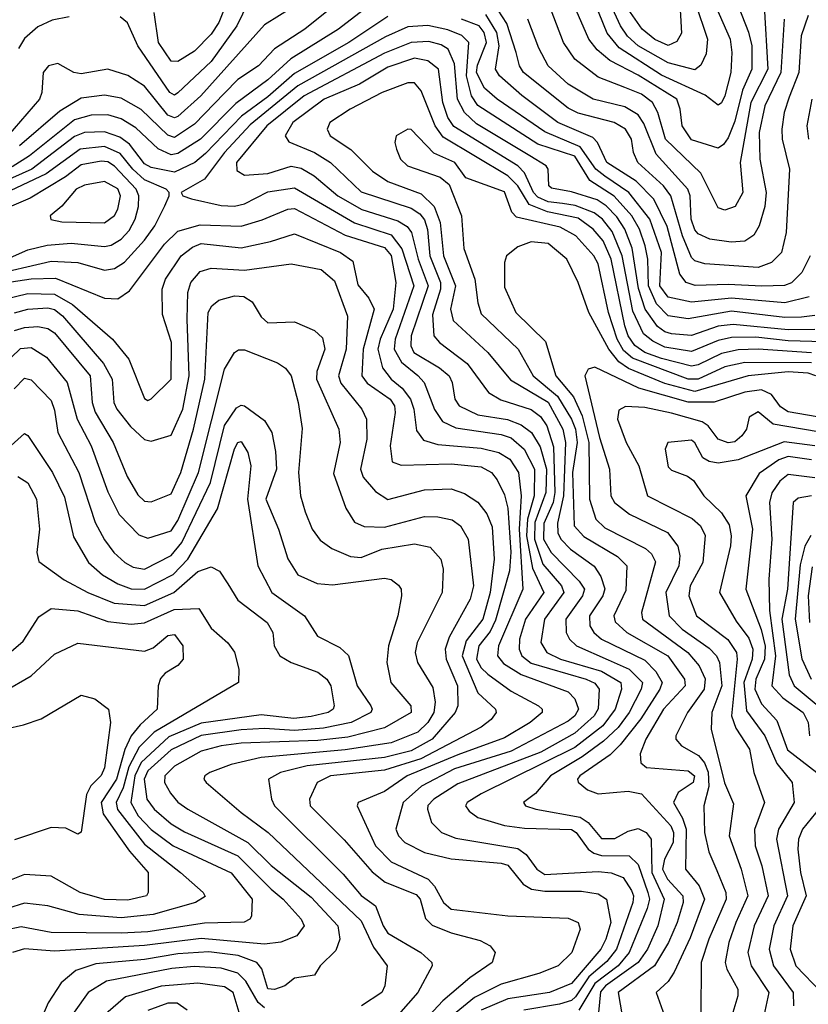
# Model space of a CAD drawing. Extents: x 501367 to 657802, y 482273 to 547541.
# Tile 93 of 256: x 541680 to 544046, y 508860 to 511813. Entities that reach past the tile are written whole.
import ezdxf

# ---------------------------------------------------------------- set-up
doc = ezdxf.new("R2010")
doc.units = 0

msp = doc.modelspace()

# ---------------------------------------------------------------- linework, layer by layer
at = {"layer": '0CON20XD'}
for points in [[(543706.5, 511865), (543743.4, 511755), (543739.1, 511710.9), (543723, 511677), (543705, 511663.1), (543625, 511683.4), (543535.2, 511735), (543503.4, 511763.4), (543482.3, 511795), (543415, 511940.6)], [(543656.9, 511933.1), (543665, 511772.9), (543651.7, 511748.3), (543625, 511735.8), (543585, 511753.9), (543547.9, 511785), (543505, 511844.8)], [(542785, 511899.5), (542636.7, 511785), (542494.1, 511695.9), (542425, 511632.6), (542328.3, 511561.7), (542223.1, 511455), (542155, 511412.3), (542135, 511408), (542095.7, 511425.7), (542029.1, 511489.1), (541985, 511515.5), (541945, 511527.6), (541895, 511526.7), (541845, 511512.8), (541710.2, 511405), (541657.9, 511372.1)], [(542366.1, 511865), (542331.5, 511795), (542255, 511687.8), (542155, 511593.9), (542145, 511587.3), (542130.8, 511595), (542034.6, 511734.6), (542003.4, 511803.4), (541981.6, 511821.6)], [(544045, 511826.3), (544024.2, 511765), (544017.5, 511655), (543988.7, 511581.3), (543973.8, 511535), (543966.6, 511485), (543967.4, 511455), (543989, 511365), (543979.4, 511175), (543965.2, 511115), (543935.3, 511085), (543895, 511070), (543735, 511081.2), (543705, 511089.8), (543695, 511100.4), (543668.4, 511165), (543633.7, 511285), (543611.5, 511315), (543534.3, 511385), (543521.9, 511415), (543515.9, 511455), (543497.5, 511485), (543463.8, 511505), (543355, 511532.4), (543325, 511547.8), (543191.7, 511655), (543179.8, 511675), (543169.2, 511715), (543142, 511802), (543102.3, 511862.3)], [(543835.2, 511855), (543866.2, 511776.2), (543875.9, 511735), (543876, 511665), (543848.3, 511601.7), (543825, 511508.9), (543805, 511458.7), (543791.2, 511438.8), (543775, 511428.2), (543695, 511453), (543667, 511495), (543661.6, 511545), (543651, 511575), (543535, 511646.9), (543450.9, 511690.9), (543412.4, 511722.4), (543387.8, 511755), (543335.5, 511875)], [(543767.1, 511855), (543811, 511755), (543816.5, 511715), (543813.7, 511655), (543795.6, 511585), (543785, 511563.8), (543775, 511557.1), (543736.5, 511586.5), (543605, 511647.3), (543478.4, 511728.4), (543442.8, 511772.8), (543405, 511863.5)], [(542505, 511853.5), (542415, 511797.7), (542223.8, 511585), (542155, 511523.2), (542145, 511518.6), (542125, 511527.3), (542055, 511613.9), (542005, 511646.1), (541945, 511664.7), (541865, 511650.9), (541843.1, 511655), (541795, 511681.5), (541766.7, 511675), (541750.4, 511655), (541746.5, 511595), (541739.8, 511575), (541644.8, 511465)], [(542602.1, 511837.9), (542535.3, 511785), (542444.4, 511725.6), (542396.4, 511675), (542335, 511634.2), (542295, 511592.4), (542205, 511499.8), (542145, 511460.3), (542125, 511466.4), (542045, 511543.5), (541985, 511577.5), (541935, 511586.6), (541865, 511577.7), (541800.7, 511539.3), (541680, 511435)], [(542298.1, 511855), (542277.5, 511805), (542255, 511769.8), (542205, 511718.8), (542155, 511687.5), (542135, 511688.4), (542096.4, 511745), (542083.6, 511835)], [(544051.3, 511105), (544026.3, 511055), (543995, 511024), (543974.2, 511015.8), (543906, 511014), (543805, 511019.2), (543706.3, 511016.3), (543679.3, 511025), (543660, 511050), (543622.9, 511192.9), (543582.6, 511275), (543529.1, 511329.1), (543441.7, 511385), (543413.3, 511445), (543399.9, 511459.9), (543294.8, 511505), (543186.1, 511586.1), (543119.4, 511645), (543107.7, 511665), (543118.8, 511735), (543111.6, 511775), (543078.4, 511828.4)], [(543913.3, 511855), (543924.5, 511665), (543873.6, 511565), (543841.5, 511385), (543849.6, 511295), (543826.5, 511253.4), (543795, 511241.8), (543775, 511248.5), (543723.1, 511353.1), (543617.6, 511455), (543594.2, 511535), (543578, 511565), (543545, 511589.6), (543495, 511609.6), (543415, 511641.1), (543345, 511694.7), (543311.7, 511745), (543269.8, 511855)], [(542785, 511822.4), (542667.4, 511745), (542505, 511651.7), (542425, 511581.9), (542345.9, 511524.1), (542238.1, 511411.9), (542205.4, 511385.4), (542145, 511356.2), (542075, 511370), (542055, 511380.9), (542009.5, 511439.5), (541981.2, 511461.2), (541935, 511476.9), (541875, 511475.1), (541845, 511462.7), (541717.2, 511365), (541590.6, 511309.4)], [(541828.5, 511821.5), (541778, 511812), (541735, 511791.5), (541695, 511757.1), (541676.7, 511726.7)], [(544065, 510926.1), (544025, 510921.4), (543975, 510920.2), (543815, 510939.2), (543685, 510916.2), (543625, 510924.6), (543590.7, 510960.7), (543566.9, 511015), (543564.9, 511095), (543556.6, 511135), (543539.3, 511185), (543516.8, 511225), (543463.7, 511283.7), (543390.8, 511330.8), (543345, 511403.4), (543235, 511440.1), (543055, 511555.8), (543035.1, 511585.1), (543020.7, 511645), (543027.3, 511745), (543006.3, 511766.3), (542965, 511783.3), (542905, 511796.2), (542845, 511791.6), (542777.9, 511762.1), (542514.7, 511614.7), (542371.8, 511498.2), (542294.4, 511415), (542235.1, 511334.9), (542164.4, 511295), (542170, 511285), (542195.7, 511275.7), (542285, 511256.2), (542325, 511253.9), (542355, 511261.4), (542425, 511296.7), (542505, 511308.9), (542685, 511203.9), (542795, 511167.8), (542826.4, 511126.4), (542862.9, 511015), (542806.9, 510855), (542803.3, 510825), (542825.6, 510785.6), (542874.4, 510745.6), (542894, 510725), (542925, 510643.9), (542948.5, 510608.5), (542988.8, 510588.8), (543125, 510569), (543155, 510558.8), (543193.4, 510525), (543224.4, 510465), (543224, 510385), (543203.5, 510315), (543200.8, 510265), (543218.1, 510168.1), (543252.3, 510095), (543197.8, 510015), (543179.3, 509955), (543178.8, 509925), (543187, 509905), (543215, 509883.1), (543379.7, 509835), (543405, 509823.2), (543418.4, 509805), (543415.9, 509745.9), (543403.4, 509725), (543345, 509673.1), (543243.8, 509616.2), (542995, 509520.8), (542922.7, 509475), (542905, 509456.2), (542903.3, 509445), (542915.4, 509405), (542945.5, 509375), (542988.7, 509358.6), (543175, 509327.5), (543199.2, 509309.2), (543231.7, 509265), (543255, 509249.6), (543415, 509258), (543454.8, 509254.8), (543490, 509240), (543515, 509201.3), (543521.1, 509185), (543519, 509165), (543470, 509025), (543441.8, 508988.2), (543387.7, 508942.3), (543347.9, 508882.2), (543335, 508871.8), (543299.6, 508860.4), (543192.2, 508842.2)], [(544048.1, 510981.9), (543975, 510963.7), (543815, 510978), (543695, 510966.4), (543625, 510981.2), (543600.8, 511015), (543605.5, 511115), (543570.2, 511215), (543507.4, 511295), (543435, 511343.7), (543408, 511365), (543361.5, 511431.5), (543255, 511476.7), (543112.2, 511575), (543075, 511608.1), (543051, 511655), (543053.4, 511676.6), (543080.5, 511745), (543073.6, 511775), (543058.6, 511795), (543005.3, 511815.3)], [(543973.6, 511815), (543963.7, 511655), (543915.8, 511555), (543898.6, 511475), (543900.3, 511395), (543919.3, 511295), (543915, 511252.5), (543898.8, 511195), (543882.7, 511167.3), (543855, 511148.7), (543814.2, 511145.7), (543750, 511155), (543715, 511171.2), (543705, 511182.7), (543694.2, 511215), (543691, 511285), (543684.8, 511305), (543589.8, 511409.8), (543552.3, 511502.3), (543535, 511527.5), (543495, 511551.7), (543400.4, 511575), (543325, 511620), (543265.1, 511675.1), (543237.5, 511727.5), (543204.3, 511815)], [(544065, 510883.8), (543985, 510883.4), (543820.5, 510899.5), (543775, 510893.6), (543695, 510866.1), (543635, 510870.7), (543615, 510876.9), (543593.3, 510893.3), (543556.8, 510945), (543536.7, 511006.7), (543517.6, 511127.6), (543495.3, 511185), (543471.9, 511221.9), (543439.7, 511255), (543412.6, 511272.6), (543335, 511296.9), (543275, 511307.5), (543267.5, 511315), (543265.6, 511365), (543259.2, 511375), (543210.6, 511405), (543051, 511501), (543014.8, 511535), (542993.3, 511575), (542985, 511680.5), (542965.1, 511725.1), (542945, 511738.1), (542908, 511748), (542855, 511744.6), (542775, 511712.4), (542533.2, 511585), (542421.2, 511495), (542330.4, 511385), (542331.4, 511361.4), (542355, 511347.3), (542425, 511351.8), (542495, 511373.5), (542525, 511367.9), (542563.8, 511345), (542634.8, 511285), (542706.2, 511243.8), (542815, 511210), (542842.6, 511192.6), (542856, 511175), (542875.1, 511095), (542905.8, 511015), (542854.2, 510865), (542853.8, 510835), (542862.8, 510815), (542939.4, 510769.4), (542968.9, 510745), (542977.7, 510725), (542985.3, 510675), (542998.7, 510655), (543055, 510628.5), (543143.9, 510613.9), (543185, 510598.5), (543215.4, 510575.4), (543241.6, 510531.6), (543260, 510465), (543258.1, 510395), (543225.6, 510305), (543224.1, 510255), (543249.9, 510179.9), (543305.2, 510115), (543312.1, 510095), (543254.3, 510015), (543243.4, 509945), (543261.6, 509915), (543302.5, 509895), (543425, 509859.6), (543483, 509825), (543485.5, 509805), (543466.7, 509745), (543429, 509695), (543345, 509630), (543065, 509490.9), (543022.2, 509465), (543017.8, 509455), (543028.9, 509438.9), (543055, 509420), (543135, 509396.7), (543195, 509388.7), (543335, 509384), (543349.2, 509375), (543385.3, 509325.3), (543402.9, 509312.9), (543425, 509306.8), (543508, 509305), (543535, 509279.5), (543564.9, 509194.9), (543569.2, 509175), (543562.4, 509147.6), (543508.1, 509015), (543475.6, 508975), (543405, 508922), (543357.2, 508842.8)], [(544092.8, 510847.2), (543985, 510849.9), (543888.6, 510861.4), (543815, 510860.4), (543775, 510851), (543695, 510817.7), (543615, 510831.1), (543579, 510849), (543551.5, 510871.5), (543519.3, 510939.3), (543487.6, 511105), (543457.8, 511177.8), (543428.6, 511215), (543403.8, 511233.8), (543346.4, 511256.4), (543308.5, 511261.5), (543265, 511266.9), (543235, 511281.4), (543221.1, 511295), (543194.1, 511354.1), (543174.9, 511374.9), (542982.9, 511493), (542965, 511519.7), (542949.1, 511565), (542936.2, 511665), (542905, 511690), (542865, 511697.9), (542785, 511670.6), (542699.7, 511620.3), (542593.4, 511575), (542499.4, 511505), (542476.2, 511465), (542487.3, 511447.3), (542564.7, 511414.7), (542612.7, 511385), (542705, 511296.9), (542855, 511248.1), (542880.9, 511230.9), (542895, 511212.9)], [(544055, 510814.2), (543895, 510825.3), (543835, 510823.1), (543785, 510812), (543715, 510777.8), (543695, 510773.8), (543605, 510796.7), (543555, 510815.5), (543525.9, 510835.9), (543505.8, 510865), (543495, 510894.7), (543454.3, 511095), (543430.2, 511150.2), (543400, 511185), (543355, 511217.8), (543263.1, 511236.9), (543209, 511259), (543174.7, 511315), (543145, 511345.1), (542950.6, 511460.6), (542926.1, 511495), (542885, 511599.6), (542865, 511623.4), (542845, 511624.2), (542767.7, 511595), (542671.8, 511545), (542610.4, 511505), (542603.1, 511485), (542611.8, 511465), (542673.5, 511423.4), (542738.8, 511358.8), (542785, 511327.8), (542885, 511291.2), (542923.2, 511253.2), (542941.3, 511205), (542951.1, 511105), (542987.8, 511015), (542972.6, 510945), (542980.8, 510910.8), (543084.8, 510815), (543152.9, 510732.9), (543265, 510666.1), (543309.3, 510585), (543317.1, 510545), (543311.7, 510385), (543293, 510303), (543294.2, 510274.2), (543303.2, 510255), (543332.3, 510225), (543403.9, 510173.9), (543423, 510143), (543435.7, 510105.7), (543429.8, 510085), (543389, 510025), (543390.7, 509995), (543402.3, 509975), (543425.8, 509955), (543555, 509891.9), (543588.4, 509858.4), (543607, 509825), (543600.4, 509805), (543543.9, 509716.1), (543481.3, 509638.7), (543451.5, 509608.5), (543360.8, 509545), (543353.6, 509535), (543355.8, 509525.8), (543383.3, 509503.3), (543415, 509491.3), (543505, 509498.9), (543545, 509491.1), (543633.9, 509395), (543641.8, 509375), (543640.6, 509345), (543614.3, 509295.7), (543608.9, 509265), (543623.4, 509235), (543669.7, 509185), (543670.6, 509165), (543652.6, 509105), (543626.3, 509045), (543584.9, 508975.1), (543475.9, 508895), (543487.7, 508825)], [(544056.2, 511575), (544041.2, 511495), (544046.4, 511455)], [(544055, 510784), (543855, 510785.1), (543795, 510771.6), (543715, 510734.9), (543685, 510734.6), (543518.2, 510798.2), (543491.2, 510821.2), (543472.9, 510855), (543446.9, 510935), (543415, 511081.2), (543402.4, 511105), (543348.4, 511165), (543301, 511191), (543170.7, 511220.7), (543156.2, 511236.2), (543135, 511296.5), (543018.9, 511338.9), (542985.8, 511385), (542923, 511413), (542855, 511483.5), (542845, 511484.4), (542810, 511465), (542805.7, 511445), (542810.5, 511425), (542822.9, 511395), (542843.8, 511375), (542941.3, 511341.3), (542968.6, 511318.6), (543005.3, 511225.3), (543012.6, 511127.4), (543045.4, 511035.4), (543054.1, 510964.1), (543065, 510930.7), (543175.3, 510825), (543220.4, 510745), (543293.6, 510683.6), (543335.8, 510615), (543347.3, 510585), (543352.8, 510545), (543338.5, 510455), (543343.3, 510295), (543372.8, 510262.8), (543473.6, 510203.6), (543501.4, 510175), (543498.8, 510101.2), (543462.4, 510025), (543466.9, 510006.9), (543501.1, 509975), (543624, 509905), (543674.8, 509835), (543676.4, 509815), (543611.9, 509745), (543558.1, 509655), (543541.7, 509611.7), (543543.8, 509583.8), (543560.5, 509570.5), (543685, 509560), (543704.8, 509544.8), (543700.2, 509525), (543655.2, 509494.8), (543641.9, 509465), (543668.7, 509418.7), (543679.5, 509385), (543677, 509265), (543718, 509215), (543733.9, 509175), (543691, 509059), (543643.3, 508956.7), (543625, 508928.8), (543589.1, 508895), (543614.6, 508825)], [(541585, 511044.6), (541775, 511088.6), (541854.5, 511084.5), (541935, 511062.1), (541965, 511067.2), (541995, 511086.1), (542055, 511151.7), (542086.2, 511195), (542116.2, 511255), (542128.9, 511285), (542128.9, 511295), (542119.4, 511305), (542055, 511333.3), (542019.4, 511365), (541981.6, 511411.6), (541935, 511433), (541861.7, 511425), (541759.4, 511350.6), (541615, 511282.9)], [(541635, 511092.3), (541705, 511123), (541762.9, 511137.1), (541835, 511142.5), (541935, 511132.6), (541955, 511137.2), (541985, 511155.2), (542009.1, 511180.9), (542027.1, 511215), (542036.7, 511253.3), (542037.5, 511285), (542029.5, 511305), (541965, 511373.7), (541945, 511386.5), (541925, 511389.2), (541865, 511378.2), (541818.3, 511341.7), (541712, 511278), (541655.8, 511254.2)], [(541935, 511203.5), (541965, 511225.5), (541975.2, 511245), (541982.8, 511285), (541975, 511305.9), (541935, 511328.3), (541875, 511316.8), (541850, 511305), (541806.5, 511253.5), (541771.4, 511225), (541774, 511214), (541806.6, 511206.6), (541935, 511203.5)], [(541655, 511027.4), (541715, 511036.1), (541787.6, 511037.6), (541935, 510978.4), (541975, 510975.8), (542009.8, 511000.2), (542115, 511140.2), (542155, 511178.7), (542222.2, 511197.8), (542345, 511194.2), (542407.5, 511212.5), (542485, 511244.8), (542505, 511246.5), (542656.7, 511166.7), (542775, 511130.1), (542795, 511106.4), (542809.1, 511025), (542801, 510945), (542761.7, 510855), (542755.1, 510825), (542769.1, 510769.1), (542794.7, 510734.7), (542827.6, 510707.6), (542852.4, 510675), (542862.8, 510645), (542871, 510581), (542892, 510552), (542935, 510538.8), (543065, 510528), (543117.3, 510515), (543151, 510495), (543176.8, 510455), (543184.9, 510385), (543178.1, 510285), (543189.4, 510105), (543116.1, 509935), (543113.7, 509905), (543131.9, 509881.9), (543185, 509849), (543325, 509797.2), (543345, 509776.1), (543356.3, 509745), (543345.5, 509725), (543325, 509709.7), (543155, 509618.8), (542985, 509566.5), (542885.3, 509514.7), (542830.2, 509465), (542808.3, 509385), (542816.5, 509365), (542836, 509345), (542895, 509315.5), (542975, 509296.2), (543125, 509283.3), (543145, 509277), (543190.6, 509220.6), (543215.4, 509205.4), (543255, 509199.6), (543365, 509199.5), (543415, 509191.3), (543440.3, 509175), (543453, 509105), (543438.6, 509055), (543423, 509025), (543335, 508922.3), (543269.1, 508895), (543145, 508876.2), (543065, 508842.1)], [(542895, 511212.9), (542903.9, 511183.9), (542910.2, 511105), (542943, 511025), (542942.1, 511005), (542918.4, 510928.4), (542922.3, 510865), (542939.7, 510845), (543022.1, 510782.1), (543086.1, 510695), (543123.5, 510673.5), (543215, 510644.5), (543242.6, 510622.6), (543261.3, 510595), (543281.7, 510531.7), (543285.6, 510395), (543280.4, 510365), (543252.2, 510302.2), (543252, 510255), (543274.9, 510214.9), (543358.9, 510128.9), (543374.5, 510105), (543368.6, 510085), (543318.3, 510015), (543319.4, 509975), (543329.2, 509955), (543350.3, 509935), (543445, 509892.8), (543508.1, 509865), (543548.1, 509825), (543544.6, 509805), (543508, 509735), (543475, 509690.5), (543431.1, 509648.9), (543367.9, 509602.1), (543272.6, 509545), (543227.3, 509492.7), (543191.9, 509465), (543197.1, 509455), (543228.6, 509445), (543361.4, 509421.4), (543385.1, 509405.1), (543425, 509357), (543465, 509357.8), (543505, 509379.6), (543535, 509387.5), (543559.5, 509375), (543574, 509355), (543576.7, 509255), (543613.5, 509175), (543594.1, 509095), (543563.3, 509025), (543535.7, 508985), (543437.4, 508915), (543422.2, 508897.8), (543416.6, 508835)], [(541635, 510974.9), (541705, 510991.9), (541785, 510990.3), (541838.9, 510958.9), (541958.7, 510855), (542008.2, 510795), (542055, 510677.1), (542065, 510671.1), (542075, 510675.6), (542135.2, 510735), (542135.6, 510845), (542108.9, 510928.9), (542108.1, 511005), (542117.5, 511035), (542165, 511104.8), (542199, 511131), (542225, 511141.6), (542345, 511129.4), (542432.5, 511147.5), (542505, 511171), (542642.5, 511115), (542679.3, 511089.3), (542695, 511017.5), (542727.5, 510977.5), (542744, 510945), (542710.2, 510825), (542706.3, 510745), (542722.6, 510722.6), (542791.4, 510675), (542804.6, 510655), (542806.9, 510635), (542791.2, 510535), (542797.3, 510487.3), (542825, 510476.9), (542975, 510481.4), (543065, 510471.9), (543095.9, 510455), (543112.8, 510432.8), (543135, 510388.2), (543145, 510348.1), (543153.7, 510216.3), (543149.5, 510160.5), (543107.8, 510012.2), (543091.6, 509978.4), (543057.9, 509935), (543050.2, 509895), (543065, 509869.2), (543085, 509849.8), (543155, 509799.2), (543236.1, 509755), (543247.3, 509745), (543248, 509735), (543211.6, 509705), (543135, 509659.7), (542995, 509608.6), (542843, 509545), (542775, 509498.6), (542695.5, 509465), (542692.9, 509455), (542747.9, 509335), (542795, 509287.5), (542905.6, 509235.6), (542924.4, 509214.4), (542951.9, 509165), (542975, 509145.2), (543145, 509125.6), (543325, 509118.6), (543355.4, 509105), (543361.1, 509085), (543336.9, 509015), (543295, 508975.8), (543237.7, 508952.3), (543125, 508920.6), (543045, 508880.5), (542989.7, 508835)], [(544068.8, 510745), (544045, 510753), (543985, 510756.9), (543865.1, 510744.9), (543705, 510698), (543615, 510721.6), (543506.6, 510766.6), (543477.2, 510787.2), (543447.2, 510825), (543387.5, 510935), (543355.2, 511025.2), (543321.1, 511095), (543265, 511142.2), (543215, 511147.3), (543175, 511131.8), (543140.4, 511105), (543134.1, 511085), (543135, 511010.8), (543168.8, 510935), (543257.9, 510847.9), (543288.3, 510745), (543341.7, 510681.7), (543367, 510625), (543387.1, 510545), (543389.7, 510375), (543408.7, 510315), (543435, 510289), (543557.4, 510227.4), (543575, 510210.7), (543587.4, 510187.4), (543545.2, 510035), (543548.3, 510015), (543684.8, 509915), (543718.5, 509875), (543735.9, 509835.9), (543733, 509805), (543683.9, 509735), (543648.2, 509665), (543648.5, 509655), (543665.8, 509635.7), (543716.4, 509606.4), (543734.1, 509584.1), (543745.8, 509555.8), (543747.2, 509512.8), (543732.3, 509455), (543734.4, 509375.6), (543746.9, 509316.9), (543770.9, 509260.9), (543798.5, 509195), (543799.4, 509175), (543747.7, 509055), (543724.5, 508985), (543723.3, 508825)], [(541665, 510934.1), (541705, 510944.9), (541765, 510948.6), (541785, 510944.1), (541808.5, 510925), (541931.9, 510781.9), (541958, 510735), (541962.7, 510665), (541971.3, 510645), (542013.2, 510593.2), (542055, 510553.9), (542075, 510548.9), (542135, 510566.9), (542169.9, 510645), (542188.9, 510745), (542182.3, 510915), (542185.2, 510994.8), (542193.5, 511025), (542221.9, 511058.1), (542255, 511068.4), (542355, 511061.6), (542495, 511081.1), (542585, 511064), (542625, 511030.3), (542664, 510924), (542659.9, 510825), (542636.8, 510745), (542643.3, 510723.4), (542706.6, 510645), (542720.5, 510615), (542721.6, 510555), (542702.4, 510465), (542710.8, 510440.8), (542747.7, 510397.7), (542785, 510374.3), (542895, 510403.2), (542975, 510406.5), (543015, 510392.3), (543055, 510365.9), (543081.4, 510331.4), (543097.7, 510292.3), (543103.3, 510195), (543092, 510095), (543069.8, 510015), (543019.4, 509950.6), (543007.8, 509905), (543054.3, 509794.3), (543107.1, 509745), (543109.4, 509735), (543095, 509714.7), (543065, 509691.5), (542883.7, 509596.3), (542775, 509561.9), (542612.2, 509545), (542572.3, 509525), (542549.7, 509475), (542551.6, 509455), (542653.3, 509353.3), (542737.7, 509257.7), (542776.5, 509226.5), (542869.6, 509189.6), (542881.3, 509175), (542897.8, 509117.8), (542917.6, 509097.6), (542975, 509074), (543061.8, 509051.8), (543091.1, 509035), (543106.5, 509015), (543097.9, 508985), (543030.4, 508939.6), (542949.9, 508870.1), (542907.9, 508825)], [(541665, 510881.1), (541695, 510890.3), (541735, 510892.7), (541765, 510887.1), (541785, 510874.3), (541891.8, 510745), (541897.7, 510665), (541906.5, 510636.5), (541960.8, 510545), (542002.9, 510442.9), (542035, 510387.9), (542055, 510369.4), (542075, 510367.6), (542135, 510391.5), (542163.4, 510455), (542201.5, 510585), (542235.3, 510734.7), (542246.1, 510935), (542257.1, 510955), (542278, 510972), (542325, 510985.2), (542353.1, 510983.1), (542377.4, 510967.4), (542405, 510921.8), (542425, 510903.6), (542505, 510907.3), (542565, 510881.3), (542588.6, 510858.6), (542595.7, 510825), (542572.1, 510757.9), (542570.6, 510735), (542637.3, 510585), (542641.3, 510545), (542621.7, 510451.7), (542658.2, 510348.2), (542685, 510306.5), (542713.2, 510293.2), (542775, 510290.9), (542895, 510322.9), (542935, 510322.5), (542977.2, 510312.8), (543002.8, 510295), (543025.8, 510255), (543041.5, 510115), (543031.3, 510075), (542968.6, 509961.4), (542957, 509925), (542959.1, 509895), (542993.6, 509815), (542994.3, 509755), (542986.4, 509735), (542917.7, 509655), (542855, 509620.4), (542775, 509599.9), (542542.2, 509575), (542462.7, 509555), (542426.9, 509535), (542435.3, 509475), (542444.2, 509455), (542650.5, 509250.5), (542705, 509186.3), (542747.4, 509155), (542770.5, 509095), (542785, 509073.3), (542883.6, 509015), (542916.9, 508985), (542917.8, 508975), (542874.8, 508895), (542795, 508804.3)], [(541655, 510800.3), (541682.6, 510827.4), (541715, 510830.5), (541760.8, 510800.8), (541822.5, 510725), (541853, 510615), (541894.5, 510535), (541945, 510397.5), (541979.2, 510329.2), (542037.8, 510267.8), (542065, 510258.6), (542135, 510280.2), (542155, 510311.2), (542216.8, 510455), (542295, 510765.5), (542325, 510815.4), (542336.5, 510823.5), (542355, 510823.2), (542453.8, 510783.8), (542477.7, 510767.7), (542494.8, 510744.8), (542516.1, 510665), (542527.3, 510587.3), (542516.2, 510455), (542523.1, 510385), (542536.8, 510336.8), (542557.5, 510285), (542582.1, 510252.1), (542616.9, 510226.9), (542673.1, 510203.1), (542705, 510200.4), (542766.9, 510225), (542865, 510241.1), (542911.2, 510231.2), (542943.1, 510195), (542950.2, 510165), (542947.9, 510095), (542872.6, 509945), (542866.5, 509915), (542873.4, 509885), (542920, 509810), (542926.1, 509766.1), (542922.7, 509735), (542904.8, 509705), (542874.1, 509675.9), (542794.3, 509644.3), (542656.5, 509623.5), (542405, 509600.1), (542315, 509579.2), (542250.5, 509555), (542235.5, 509545), (542232.5, 509535), (542239.5, 509525), (542344.7, 509435), (542425.8, 509375), (542705, 509110.4), (542741.6, 509031.6), (542782.7, 508975), (542775.9, 508915), (542766.7, 508895), (542705.5, 508855)], [(544072, 510622), (543985, 510637.4), (543962.3, 510652.3), (543935, 510689.1), (543905, 510702.7), (543855, 510695.8), (543763.6, 510666.4), (543685, 510666), (543537.9, 510707.9), (543405, 510771.5), (543385.4, 510764.6), (543375.5, 510745), (543419.8, 510559.8), (543449.8, 510465), (543453.5, 510385), (543464.3, 510365), (543509.8, 510329.8), (543623.3, 510275), (543654.2, 510234.2), (543660.2, 510205), (543657.1, 510175), (543618.9, 510095), (543628.8, 510025), (543667.6, 509985), (543748.3, 509928.3), (543770.6, 509905), (543779.4, 509885), (543786.2, 509815), (543756.1, 509735), (543754.4, 509685), (543794, 509524), (543821.1, 509461.1), (543808.5, 509365), (543844.8, 509265), (543863.9, 509185), (543828.1, 509105), (543807, 509045), (543796.3, 508985), (543801, 508965), (543834.1, 508905), (543834.7, 508885), (543812.9, 508815)], [(541663.9, 510706.1), (541695, 510737.6), (541715, 510732.9), (541775, 510670.7), (541785, 510642.5), (541794.7, 510575.3), (541858, 510455), (541907.1, 510305), (541935, 510253.1), (541962.5, 510215), (541995.3, 510185), (542021.2, 510171.2), (542055, 510164.9), (542135, 510205.9), (542166.5, 510245), (542252.3, 510425), (542295, 510596.3), (542331.2, 510648.8), (542345, 510657.5), (542355, 510655.4), (542415, 510610.7), (542437.1, 510575), (542448.1, 510518.1), (542450.2, 510465), (542419.1, 510375), (542456.7, 510285), (542485, 510195.8), (542515, 510148.2), (542572.6, 510122.6), (542618.4, 510118.4), (542775, 510138.2), (542795, 510134.6), (542817, 510117), (542824.5, 510105), (542825.4, 510085), (542814.7, 510025), (542786.6, 509935), (542781.7, 509885), (542793.5, 509825), (542853.5, 509755), (542854.1, 509735), (542775, 509689.7), (542665, 509661.2), (542575, 509651.1), (542345, 509643.7), (542284.5, 509635.5), (542225, 509619.3), (542145, 509574.5), (542115.5, 509545), (542114.8, 509525), (542133, 509493)], [(544075, 510576.9), (543940.1, 510600.1), (543895, 510636.9), (543868.5, 510621.5), (543860.7, 510585), (543846.4, 510565), (543825, 510547), (543805, 510543.8), (543775, 510554.8), (543745, 510594.8), (543727.3, 510607.3), (543635, 510632.8), (543555, 510649.8), (543497.1, 510652.9), (543477.8, 510642.2), (543473.8, 510615), (543499.2, 510545), (543537.3, 510475), (543563.9, 510385), (543697.3, 510317.3), (543721.9, 510295), (543736.4, 510266.4), (543729.4, 510185), (543691.7, 510115), (543687, 510085), (543710.5, 510025), (543804.1, 509954.1), (543830.1, 509915), (543832.7, 509895), (543815.3, 509725.3), (543828.6, 509688.6), (543869.5, 509625), (543882.8, 509555), (543914.8, 509465), (543884.8, 509384.8), (543886.2, 509335), (543906.8, 509275), (543925.5, 509185), (543883.6, 509095), (543864.8, 509015), (543874.1, 508975), (543927.6, 508895), (543912.7, 508825)], [(541585, 510474.2), (541695, 510571.9), (541705, 510565.6), (541778.5, 510455), (541815, 510381.1), (541841.9, 510261.9), (541887.3, 510185), (541928.5, 510148.5), (541975, 510121.1), (542015, 510106.4), (542055, 510104.9), (542140.4, 510149.6), (542184.8, 510195.2), (542274, 510346), (542325, 510525.6), (542335, 510545.4), (542345, 510548.2), (542364.8, 510515), (542373.9, 510475), (542363.6, 510375), (542394.2, 510175), (542436.8, 510095), (542535, 510025.2), (542573.8, 509963.8), (542640.6, 509930.6), (542666.7, 509906.7), (542692.8, 509815), (542733.8, 509755), (542737.7, 509745), (542733.7, 509735), (542675, 509705.4), (542592.1, 509687.9), (542505, 509681.2), (542415, 509687.3), (542345, 509683.6), (542225, 509665.8), (542135, 509623.6), (542065, 509559.9), (542053.6, 509535), (542061.3, 509475), (542083.5, 509445), (542135, 509401.5), (542175, 509377.2), (542335.1, 509305.1), (542434.9, 509204.9), (542471, 509175), (542524.2, 509115), (542534.1, 509095), (542512.1, 509065), (542463.3, 509046.7), (542415, 509040.6), (542225, 509057.6), (542055, 509035.9), (541785, 509019.7), (541695, 509026.8), (541658.8, 509015)], [(544065, 510535.3), (543973.3, 510546.7), (543835, 510493.4), (543775, 510482.8), (543748, 510488), (543729.2, 510499.2), (543705, 510544.5), (543695, 510551.6), (543624.4, 510545), (543616.5, 510525), (543625, 510472), (543635, 510461.9), (543683.9, 510443.9), (543701.2, 510431.2), (543732.3, 510385), (543785, 510334.2), (543808.2, 510298.2), (543814.8, 510265), (543812.4, 510235), (543779.5, 510095), (543829.5, 510009.5), (543867.8, 509957.8), (543879.1, 509925), (543877.4, 509895), (543852.3, 509825), (543860.1, 509740.1), (543915.6, 509665.6), (543951.8, 509581.8), (543997.3, 509525), (544003.3, 509465), (543956.8, 509385), (543950.6, 509355), (543983.5, 509185), (543942, 509095), (543928.8, 509025), (543941, 508975), (544000.7, 508895), (544001.6, 508855)], [(544055, 510493), (543985, 510502.6), (543957.2, 510492.8), (543898, 510452), (543857.9, 510385), (543878.6, 510285), (543858.8, 510105), (543904.3, 509984.3), (543916.2, 509933.8), (543914.6, 509895), (543887.9, 509835), (543885.7, 509805), (543905, 509761.4), (543951.2, 509711.2), (543982.9, 509622.9), (544071.5, 509555)], [(541675, 510443.2), (541705, 510424.6), (541731.1, 510375), (541739.7, 510285), (541731.5, 510215), (541738, 510188), (541813.4, 510133.4), (541885.3, 510095), (541963.5, 510063.5), (542055, 510056.1), (542142.5, 510095), (542215, 510158), (542255, 510171.9), (542279.3, 510159.3), (542305, 510121.1)], [(544065, 510439), (543985, 510448.8), (543960.6, 510429.4), (543936.3, 510393.7), (543929.7, 510365), (543936.5, 510255), (543927.7, 510135), (543929.1, 510040.9), (543947.6, 509905), (543936.2, 509815), (543969.4, 509779.4), (544030, 509735), (544045, 509705.7), (544049.5, 509665)], [(544055, 510384.8), (544015, 510378.1), (544000, 510365), (543983.2, 510105), (543966.5, 510015), (543988.4, 509848.4), (544003.8, 509815), (544075.7, 509755)], [(544053.8, 510266.2), (544035.8, 510234.3), (544021.8, 510178.2), (544006.2, 510015), (544026.2, 509896.2), (544053.9, 509835)], [(544057.8, 510172.2), (544045.6, 510085.6), (544049.8, 510005)], [(542305, 510121.1), (542335, 510071.8), (542422.7, 510005), (542439.5, 509975), (542443.5, 509935), (542461.1, 509905), (542495, 509885.3), (542575, 509856.5), (542602, 509835), (542613.2, 509815), (542623.3, 509755), (542620.4, 509745), (542605.4, 509735), (542555, 509723), (542502.3, 509717.7), (542405, 509728.4), (542225, 509703.1), (542127.3, 509662.7), (542044.5, 509585.5), (542025.9, 509545), (542013.8, 509465), (542036.2, 509425), (542075, 509384.5), (542141, 509335), (542314.4, 509254.4), (542378, 509175), (542375.5, 509124.5), (542370.8, 509115), (542353.5, 509106.5), (542235, 509103), (542065, 509077.8), (541985, 509073), (541775.1, 509075.1), (541685, 509092.1), (541637.4, 509082.6)], [(541655, 509918), (541690.5, 509949.5), (541737.5, 510022.5), (541775, 510047.5), (541855, 510040.3), (541945, 510008.3), (542015, 510000.5), (542055, 510004.1), (542144.1, 510044.1), (542217.5, 510047.5), (542255, 509988.1), (542305, 509944.4), (542325, 509915.8), (542337.7, 509865), (542336.9, 509825), (542084.2, 509675.8), (542039.2, 509630.8), (542008.2, 509571.8), (541990.9, 509509.1), (541970.1, 509465), (541973.9, 509443.9), (542055, 509340), (542162.5, 509255), (542230.9, 509195), (542236.4, 509183.6), (542207.8, 509165), (542080.9, 509129.1), (541985, 509119.1), (541858.9, 509128.9), (541765, 509155.7), (541695, 509163.4), (541490.2, 509099.8)], [(541632.3, 509797.7), (541714.8, 509845.2), (541785, 509910), (541855, 509942.8), (542055, 509918.8), (542080.5, 509929.5), (542125, 509965.9), (542145, 509969.1), (542169.8, 509935), (542170.3, 509895), (542155, 509876.5), (542116.5, 509853.5), (542102.6, 509837.4), (542095.8, 509815), (542092.7, 509745), (542041.5, 509698.5), (542014.7, 509665.3), (541995.7, 509624.3), (541970.4, 509535), (541924.9, 509465), (541931.1, 509431.1), (541961.2, 509388.8), (542009.6, 509319.6), (542065.7, 509255), (542066.2, 509195), (542061.1, 509185), (542005, 509172.5), (541935, 509173.9), (541862.2, 509195), (541775, 509244.8), (541695, 509248.9), (541645, 509229.3)], [(541585, 509674.3), (541691.5, 509698.5), (541745, 509716.7), (541865, 509787.5), (541906.1, 509776.1), (541947.1, 509745), (541953.1, 509705), (541935, 509569.2), (541925, 509546.7), (541894.3, 509515.7), (541881, 509489), (541865, 509376.7), (541855, 509370), (541818.6, 509388.6), (541775, 509390.7), (541665, 509352.9)], [(542133, 509493), (542155, 509466.5), (542184.7, 509445), (542364.9, 509344.9), (542435, 509276), (542555, 509181.5), (542634.2, 509095), (542640.9, 509055), (542628.5, 509021.5), (542581.2, 508975), (542565, 508947.5), (542505, 508938), (542476, 508915), (542445, 508904.3), (542425, 508906.4), (542406.7, 508966.7), (542391.6, 508985), (542336, 509006), (542247.3, 509017.3), (542155, 509011.4), (542055, 508994.5), (541909.1, 508980.9), (541849, 508961), (541805, 508924.6), (541765.9, 508864.1), (541750.8, 508829.2)], [(544093.3, 509465), (544028.3, 509385), (544016.8, 509355), (544014.8, 509325.2), (544022.1, 509255), (544038.9, 509185), (543999.7, 509095), (543991, 509025), (544008, 508975), (544085.6, 508895)], [(542415, 508849.2), (542395.2, 508865), (542359, 508929), (542335, 508953.3), (542285, 508968.6), (542203.6, 508973.6), (542137.1, 508967.1), (541940.6, 508929.4), (541885.8, 508895), (541843.7, 508836.3)], [(542339.1, 508835), (542320.5, 508895), (542295, 508912.9), (542215, 508923.5), (542105, 508914.2), (541997.7, 508882.3), (541938.8, 508831.2)], [(542182.4, 508842.4), (542153.1, 508863.1), (542125, 508863.3), (542065, 508841.3)]]:
    msp.add_lwpolyline(points, dxfattribs=at)

doc.saveas('drawing.dxf')
